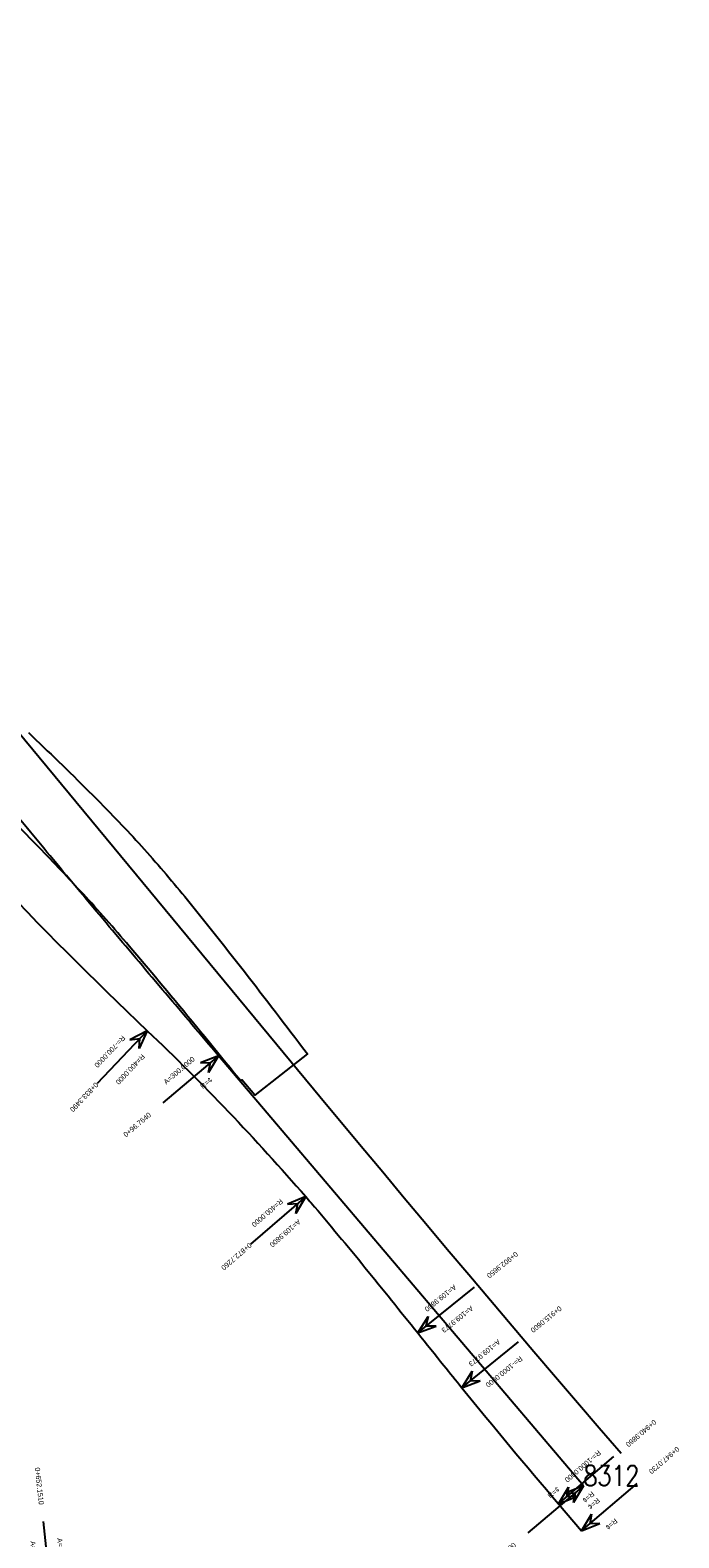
# Model space of a CAD drawing. Header units: metres. Extents: x 3458045 to 3462392, y 5482308 to 5484762.
# Tile 109 of 256: x 3459865 to 3459977, y 5483327 to 5483585. Entities that reach past the tile are written whole.
import ezdxf
from ezdxf.enums import TextEntityAlignment as Align

# ---------------------------------------------------------------- set-up
doc = ezdxf.new("R2010")
doc.units = ezdxf.units.M
doc.linetypes.add('AUSGEZOGEN', pattern=[2, 1, 1])
doc.layers.get('0').update_dxf_attribs({"linetype": 'CONTINUOUS'})
doc.layers.add('SP_AXIS', color=7, linetype='CONTINUOUS')
doc.layers.add('SP_BAUGRUBE-VERBAU', color=210, linetype='AUSGEZOGEN')
doc.styles.add('K_ISOCP', font='k_isocp.shx')
doc.styles.add('SIMPLEX8', font='simplexd.shx', dxfattribs={"width": 0.8})

# ---------------------------------------------------------------- blocks, each defined once
blk = doc.blocks.new('kmr_li')
at = {"color": 1, "linetype": 'Continuous'}
blk.add_line((0, 0), (0, 3.571), dxfattribs=at)
at = {"color": 1}
for p, q in [((0, 0), (-0.306, 0.907)), ((-0.306, 0.907), (0, 0.519)), ((0, 0), (0.306, 0.907)), ((0.306, 0.907), (0, 0.519))]:
    blk.add_line(p, q, dxfattribs=at)
at = {"color": 1, "linetype": 'Continuous', "style": 'K_ISOCP'}
blk.add_attdef('STATION', text='', height=1, rotation=270.00006, dxfattribs=at).set_placement((0, 4.404), align=Align.MIDDLE_RIGHT)
blk.add_attdef('PARAUL', text='', height=1, rotation=270.00006, dxfattribs=at).set_placement((-0.5, 1), align=Align.TOP_RIGHT)
blk.add_attdef('PARAOL', text='', height=1, rotation=270.00006, dxfattribs=at).set_placement((0.5, 1), align=Align.BOTTOM_RIGHT)
blk = doc.blocks.new('kmr_re')
at = {"color": 1}
for p, q in [((0, 0), (-0.306221, -0.907473)), ((0, 0), (0.306221, -0.907473)), ((-0.306221, -0.907473), (0, -0.51875)), ((0.306221, -0.907473), (0, -0.51875))]:
    blk.add_line(p, q, dxfattribs=at)
at = {"color": 1, "linetype": 'Continuous'}
blk.add_line((0, 0), (0, -3.57143), dxfattribs=at)
at = {"color": 1, "linetype": 'Continuous', "style": 'K_ISOCP'}
blk.add_attdef('PARAUL', text='', height=1, rotation=270.00005842, dxfattribs=at).set_placement((-0.5, -1), align=Align.TOP_LEFT)
blk.add_attdef('PARAOL', text='', height=1, rotation=270.00005842, dxfattribs=at).set_placement((0.5, -1), align=Align.BOTTOM_LEFT)
blk.add_attdef('STATION', text='', height=1, rotation=270.00005842, dxfattribs=at).set_placement((0, -3.57143), align=Align.MIDDLE_LEFT)

msp = doc.modelspace()

# ---------------------------------------------------------------- linework, layer by layer
at = {"layer": 'SP_AXIS'}
for points in [[(3459960.261, 5483335.525), (3459897.6578, 5483409.3092, -0.00027445), (3459888.5671, 5483420.0314, -0.00082336), (3459879.5, 5483430.7736, -0.00137227), (3459870.4801, 5483441.5555, -0.00192118), (3459861.5315, 5483452.3965, -0.00247009), (3459852.6785, 5483463.3157, -0.003019), (3459843.9458, 5483474.3314, -0.00356792), (3459835.3591, 5483485.4612, -0.00044064), (3459834.3927, 5483486.7352, -0.01262067), (3459807.8943, 5483523.6332, -0.00044064), (3459806.9957, 5483524.956, -0.00356792), (3459799.1926, 5483536.6485, -0.003019), (3459791.5441, 5483548.4428, -0.00247009), (3459784.0256, 5483560.3204, -0.00192118), (3459776.6117, 5483572.2636, -0.00137227), (3459769.2766, 5483584.2553, -0.00082336), (3459761.9942, 5483596.2792, -0.00027445)], [(3459751.0056, 5483586.8549, -0.00043567), (3459755.6442, 5483579.3114, 0.00035964), (3459761.2625, 5483570.1726, 0.00107891), (3459766.9071, 5483561.05, 0.00179818), (3459772.6041, 5483551.96, 0.00251746), (3459778.3793, 5483542.9196, 0.00323674), (3459784.2581, 5483533.9462, 0.00121317), (3459786.2052, 5483531.0326, 0.05507451), (3459885.4353, 5483413.6014, -0.02461559), (3459912.6205, 5483385.1364, -0.00087679), (3459913.5588, 5483384.0479, -0.00375066), (3459918.2074, 5483378.5492, -0.00267904), (3459922.785, 5483372.9911, -0.00160742), (3459927.3148, 5483367.3939, -0.00053581), (3459931.8205, 5483361.7774, 0.00053582), (3459936.3262, 5483356.161, 0.00097606), (3459939.4013, 5483352.3529, 0.00648159), (3459955.9914, 5483332.4309), (3459959.947, 5483327.8043)]]:
    msp.add_lwpolyline(points, format="xyb", dxfattribs=at)
at = {"layer": 'SP_BAUGRUBE-VERBAU'}
for points in [[(3459966.7107, 5483341.0622), (3459962.9619, 5483345.4238), (3459959.2201, 5483349.7896), (3459955.4844, 5483354.1606), (3459951.7548, 5483358.5368), (3459948.0313, 5483362.9181), (3459944.3139, 5483367.3047), (3459940.6025, 5483371.6964), (3459936.8973, 5483376.0932), (3459933.1982, 5483380.4952), (3459929.5053, 5483384.9024), (3459925.8184, 5483389.3146), (3459922.1377, 5483393.732), (3459918.463, 5483398.1548), (3459916.4204, 5483400.6186), (3459854.2414, 5483475.6783)], [(3459865.0436, 5483464.7722), (3459865.6954, 5483464.1482), (3459866.3468, 5483463.5238), (3459866.9977, 5483462.899), (3459867.6481, 5483462.2737), (3459868.2976, 5483461.6481), (3459868.9466, 5483461.0217), (3459869.5948, 5483460.3945), (3459870.2422, 5483459.7666), (3459870.8888, 5483459.1379), (3459871.5343, 5483458.5083), (3459872.1788, 5483457.8777), (3459872.8222, 5483457.2461), (3459873.4645, 5483456.6134), (3459874.1055, 5483455.9795), (3459874.7452, 5483455.3443), (3459875.3835, 5483454.7079), (3459876.0204, 5483454.0701), (3459876.6558, 5483453.4308), (3459877.2896, 5483452.7901), (3459877.9218, 5483452.1477), (3459878.5523, 5483451.5037), (3459879.0522, 5483450.9906), (3459879.5509, 5483450.4763), (3459880.0482, 5483449.9608), (3459880.5442, 5483449.4441), (3459881.0387, 5483448.926), (3459881.5316, 5483448.4066), (3459882.0229, 5483447.8858), (3459882.5125, 5483447.3634), (3459883.0002, 5483446.8395), (3459883.4861, 5483446.3139), (3459883.97, 5483445.7867), (3459884.4518, 5483445.2577), (3459884.9315, 5483444.7268), (3459885.409, 5483444.1941), (3459885.8817, 5483443.6622), (3459886.3524, 5483443.1284), (3459886.821, 5483442.5927), (3459887.2878, 5483442.0553), (3459887.7528, 5483441.5161), (3459888.2161, 5483440.9754), (3459888.6778, 5483440.4331), (3459889.138, 5483439.8894), (3459889.5968, 5483439.3444), (3459890.0542, 5483438.7981), (3459890.5105, 5483438.2507), (3459890.9656, 5483437.7022), (3459891.4196, 5483437.1528), (3459891.8727, 5483436.6026), (3459892.5663, 5483435.7568), (3459893.2578, 5483434.9093), (3459893.9473, 5483434.0603), (3459894.6349, 5483433.2098), (3459895.3208, 5483432.3577), (3459896.0048, 5483431.5042), (3459896.6872, 5483430.6493), (3459897.368, 5483429.7931), (3459898.0472, 5483428.9356), (3459898.725, 5483428.0768), (3459899.4013, 5483427.2169), (3459900.0763, 5483426.3559), (3459900.75, 5483425.4939), (3459901.4225, 5483424.6308), (3459902.0939, 5483423.7667), (3459902.7642, 5483422.9018), (3459903.4335, 5483422.036), (3459904.1019, 5483421.1694), (3459904.7695, 5483420.3019), (3459905.4362, 5483419.4339), (3459906.1022, 5483418.5653), (3459906.7675, 5483417.6961), (3459907.4322, 5483416.8264), (3459908.0964, 5483415.9562), (3459908.7602, 5483415.0857), (3459909.4235, 5483414.2147), (3459910.0866, 5483413.3435), (3459910.7493, 5483412.472), (3459911.412, 5483411.6003), (3459912.0745, 5483410.7285), (3459912.9223, 5483409.6126), (3459903.9196, 5483402.5584), (3459901.6616, 5483405.1698), (3459901.464, 5483404.9854), (3459901.081, 5483405.4556), (3459900.3603, 5483406.3404), (3459899.6394, 5483407.2252), (3459898.9184, 5483408.1099), (3459898.1972, 5483408.9945), (3459897.4756, 5483409.8788), (3459896.7538, 5483410.7629), (3459896.0316, 5483411.6467), (3459895.3089, 5483412.5302), (3459894.5857, 5483413.4134), (3459893.862, 5483414.2961), (3459893.1378, 5483415.1784), (3459892.4128, 5483416.0602), (3459891.6872, 5483416.9414), (3459890.9609, 5483417.8221), (3459890.2337, 5483418.7022), (3459889.5055, 5483419.5817), (3459888.7766, 5483420.4604), (3459888.1377, 5483421.229), (3459887.4981, 5483421.997), (3459886.8575, 5483422.7643), (3459886.216, 5483423.5308), (3459885.5736, 5483424.2967), (3459884.9301, 5483425.0617), (3459884.2855, 5483425.8258), (3459883.6397, 5483426.589), (3459882.9927, 5483427.3513), (3459882.3444, 5483428.1125), (3459881.8566, 5483428.6834), (3459881.368, 5483429.2536), (3459880.8785, 5483429.8232), (3459880.3879, 5483430.3919), (3459879.8961, 5483430.9597), (3459879.4032, 5483431.5266), (3459878.9089, 5483432.0924), (3459878.4133, 5483432.6571), (3459877.9162, 5483433.2205), (3459877.4176, 5483433.7827), (3459876.9173, 5483434.3435), (3459876.4153, 5483434.9029), (3459875.9115, 5483435.4607), (3459875.4431, 5483435.9761), (3459874.9732, 5483436.4901), (3459874.5021, 5483437.0027), (3459874.0296, 5483437.5141), (3459873.556, 5483438.0243), (3459873.0814, 5483438.5333), (3459872.6057, 5483439.0414), (3459872.1291, 5483439.5485), (3459871.6518, 5483440.0548), (3459871.1737, 5483440.5603), (3459870.6949, 5483441.0651), (3459870.2156, 5483441.5693), (3459869.736, 5483442.0728), (3459869.2558, 5483442.576), (3459868.7754, 5483443.0788), (3459868.2947, 5483443.5813), (3459867.8139, 5483444.0836), (3459867.3312, 5483444.5878), (3459862.6673, 5483449.3518)]]:
    msp.add_lwpolyline(points, dxfattribs=at)

# ---------------------------------------------------------------- block references
at = {"layer": 'SP_AXIS', "color": 0}
ref = msp.add_blockref('kmr_re', (3459885.4353, 5483413.6014), dxfattribs=dict(at, xscale=3.500000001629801, yscale=3.500000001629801, zscale=3.500000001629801, rotation=316.5027387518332))
ref.add_attrib('STATION', '0+833.3490', dxfattribs={"layer": '0', "color": 1, "linetype": 'Continuous', "height": 0.875, "rotation": 226.502797, "style": 'K_ISOCP'}).set_placement((3459876.8313, 5483404.5338), align=Align.MIDDLE_LEFT)
ref.add_attrib('PARAOL', 'R=400.0000', dxfattribs={"layer": '0', "color": 1, "linetype": 'Continuous', "height": 0.875, "rotation": 226.502797, "style": 'K_ISOCP'}).set_placement((3459884.2956, 5483409.8579), align=Align.BOTTOM_LEFT)
ref.add_attrib('PARAUL', 'R=-700.0000', dxfattribs={"layer": '0', "color": 1, "linetype": 'Continuous', "height": 0.875, "rotation": 226.502797, "style": 'K_ISOCP'}).set_placement((3459881.7567, 5483412.2671), align=Align.TOP_LEFT)
ref = msp.add_blockref('kmr_li', (3459897.6578, 5483409.3092), dxfattribs=dict(at, xscale=3.500000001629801, yscale=3.500000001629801, zscale=3.500000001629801, rotation=130.31339418))
ref.add_attrib('STATION', '0+96.7640', dxfattribs={"layer": '0', "color": 1, "linetype": 'Continuous', "height": 0.875, "rotation": 40.313453, "style": 'K_ISOCP'}).set_placement((3459885.9042, 5483399.3367), align=Align.MIDDLE_RIGHT)
ref.add_attrib('PARAOL', 'A=300.0000', dxfattribs={"layer": '0', "color": 1, "linetype": 'Continuous', "height": 0.875, "rotation": 40.313453, "style": 'K_ISOCP'}).set_placement((3459893.8568, 5483408.3792), align=Align.BOTTOM_RIGHT)
ref.add_attrib('PARAUL', 'R=¢', dxfattribs={"layer": '0', "color": 1, "linetype": 'Continuous', "height": 0.875, "rotation": 40.313453, "style": 'K_ISOCP'}).set_placement((3459896.1212, 5483405.7104), align=Align.TOP_RIGHT)
ref = msp.add_blockref('kmr_re', (3459912.6205, 5483385.1364), dxfattribs=dict(at, xscale=3.500000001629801, yscale=3.500000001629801, zscale=3.500000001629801, rotation=310.8623989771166))
ref.add_attrib('STATION', '0+872.7260', dxfattribs={"layer": '0', "color": 1, "linetype": 'Continuous', "height": 0.875, "rotation": 220.862457, "style": 'K_ISOCP'}).set_placement((3459903.167, 5483376.9583), align=Align.MIDDLE_LEFT)
ref.add_attrib('PARAOL', 'A=109.9800', dxfattribs={"layer": '0', "color": 1, "linetype": 'Continuous', "height": 0.875, "rotation": 220.862457, "style": 'K_ISOCP'}).set_placement((3459911.1185, 5483381.523), align=Align.BOTTOM_LEFT)
ref.add_attrib('PARAUL', 'R=400.0000', dxfattribs={"layer": '0', "color": 1, "linetype": 'Continuous', "height": 0.875, "rotation": 220.862457, "style": 'K_ISOCP'}).set_placement((3459908.8286, 5483384.17), align=Align.TOP_LEFT)
ref = msp.add_blockref('kmr_li', (3459931.8205, 5483361.7774), dxfattribs=dict(at, xscale=3.500000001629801, yscale=3.500000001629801, zscale=3.500000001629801, rotation=308.69678043))
ref.add_attrib('STATION', '0+902.9650', dxfattribs={"layer": '0', "color": 1, "linetype": 'Continuous', "height": 0.875, "rotation": 218.696839, "style": 'K_ISOCP'}).set_placement((3459943.8507, 5483371.4143), align=Align.MIDDLE_RIGHT)
ref.add_attrib('PARAOL', 'A=109.9773', dxfattribs={"layer": '0', "color": 1, "linetype": 'Continuous', "height": 0.875, "rotation": 218.696839, "style": 'K_ISOCP'}).set_placement((3459935.6462, 5483362.5998), align=Align.BOTTOM_RIGHT)
ref.add_attrib('PARAUL', 'A=109.9800', dxfattribs={"layer": '0', "color": 1, "linetype": 'Continuous', "height": 0.875, "rotation": 218.696839, "style": 'K_ISOCP'}).set_placement((3459933.458, 5483365.3314), align=Align.TOP_RIGHT)
ref = msp.add_blockref('kmr_li', (3459939.4013, 5483352.3529), dxfattribs=dict(at, xscale=3.500000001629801, yscale=3.500000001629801, zscale=3.500000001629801, rotation=309.0432766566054))
ref.add_attrib('STATION', '0+915.0600', dxfattribs={"layer": '0', "color": 1, "linetype": 'Continuous', "height": 0.875, "rotation": 219.043335, "style": 'K_ISOCP'}).set_placement((3459951.373, 5483362.0624), align=Align.MIDDLE_RIGHT)
ref.add_attrib('PARAOL', 'R=-1000.0000', dxfattribs={"layer": '0', "color": 1, "linetype": 'Continuous', "height": 0.875, "rotation": 219.043335, "style": 'K_ISOCP'}).set_placement((3459943.222, 5483353.1984), align=Align.BOTTOM_RIGHT)
ref.add_attrib('PARAUL', 'A=109.9773', dxfattribs={"layer": '0', "color": 1, "linetype": 'Continuous', "height": 0.875, "rotation": 219.043335, "style": 'K_ISOCP'}).set_placement((3459941.0173, 5483355.9168), align=Align.TOP_RIGHT)
ref = msp.add_blockref('kmr_li', (3459955.9914, 5483332.4309), dxfattribs=dict(at, xscale=3.500000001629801, yscale=3.500000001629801, zscale=3.500000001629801, rotation=310.5287270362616))
ref.add_attrib('STATION', '0+940.9860', dxfattribs={"layer": '0', "color": 1, "linetype": 'Continuous', "height": 0.875, "rotation": 220.528785, "style": 'K_ISOCP'}).set_placement((3459967.7075, 5483342.4475), align=Align.MIDDLE_RIGHT)
ref.add_attrib('PARAOL', 'R=¢', dxfattribs={"layer": '0', "color": 1, "linetype": 'Continuous', "height": 0.875, "rotation": 220.528785, "style": 'K_ISOCP'}).set_placement((3459959.7889, 5483333.3752), align=Align.BOTTOM_RIGHT)
ref.add_attrib('PARAUL', 'R=-1000.0000', dxfattribs={"layer": '0', "color": 1, "linetype": 'Continuous', "height": 0.875, "rotation": 220.528785, "style": 'K_ISOCP'}).set_placement((3459957.5145, 5483336.0355), align=Align.TOP_RIGHT)
ref = msp.add_blockref('kmr_li', (3459959.947, 5483327.8043), dxfattribs=dict(at, xscale=3.500000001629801, yscale=3.500000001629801, zscale=3.500000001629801, rotation=310.5287270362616))
ref.add_attrib('STATION', '0+947.0730', dxfattribs={"layer": '0', "color": 1, "linetype": 'Continuous', "height": 0.875, "rotation": 220.528785, "style": 'K_ISOCP'}).set_placement((3459971.663, 5483337.8209), align=Align.MIDDLE_RIGHT)
ref.add_attrib('PARAOL', 'R=¢', dxfattribs={"layer": '0', "color": 1, "linetype": 'Continuous', "height": 0.875, "rotation": 220.528785, "style": 'K_ISOCP'}).set_placement((3459963.7444, 5483328.7486), align=Align.BOTTOM_RIGHT)
ref.add_attrib('PARAUL', 'R=¢', dxfattribs={"layer": '0', "color": 1, "linetype": 'Continuous', "height": 0.875, "rotation": 220.528785, "style": 'K_ISOCP'}).set_placement((3459961.47, 5483331.4089), align=Align.TOP_RIGHT)
ref = msp.add_blockref('kmr_li', (3459868.9969, 5483316.976), dxfattribs=dict(at, xscale=3.500000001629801, yscale=3.500000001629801, zscale=3.500000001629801, rotation=6.337211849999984))
ref.add_attrib('STATION', '0+652.1510', dxfattribs={"layer": '0', "color": 1, "linetype": 'Continuous', "height": 0.875, "rotation": 276.33727, "style": 'K_ISOCP'}).set_placement((3459867.2955, 5483332.2959), align=Align.MIDDLE_RIGHT)
ref.add_attrib('PARAOL', 'A=21.0727', dxfattribs={"layer": '0', "color": 1, "linetype": 'Continuous', "height": 0.875, "rotation": 276.33727, "style": 'K_ISOCP'}).set_placement((3459870.3499, 5483320.6477), align=Align.BOTTOM_RIGHT)
ref.add_attrib('PARAUL', 'A=22.5647', dxfattribs={"layer": '0', "color": 1, "linetype": 'Continuous', "height": 0.875, "rotation": 276.33727, "style": 'K_ISOCP'}).set_placement((3459866.8713, 5483320.2614), align=Align.TOP_RIGHT)
ref = msp.add_blockref('kmr_li', (3459960.261, 5483335.525), dxfattribs=dict(at, xscale=3.500000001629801, yscale=3.500000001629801, zscale=3.500000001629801, rotation=130.31339418))
ref.add_attrib('STATION', '0+0.0000', dxfattribs={"layer": '0', "color": 1, "linetype": 'Continuous', "height": 0.875, "rotation": 40.313453, "style": 'K_ISOCP'}).set_placement((3459948.5074, 5483325.5525), align=Align.MIDDLE_RIGHT)
ref.add_attrib('PARAOL', 'R=¢', dxfattribs={"layer": '0', "color": 1, "linetype": 'Continuous', "height": 0.875, "rotation": 40.313453, "style": 'K_ISOCP'}).set_placement((3459956.46, 5483334.595), align=Align.BOTTOM_RIGHT)

# ---------------------------------------------------------------- texts
at = {"layer": 'SP_AXIS', "color": 0, "style": 'SIMPLEX8', "width": 0.8}
msp.add_text('8312', height=3.5, dxfattribs=at).set_placement((3459960.261, 5483335.525))

doc.saveas('drawing.dxf')
